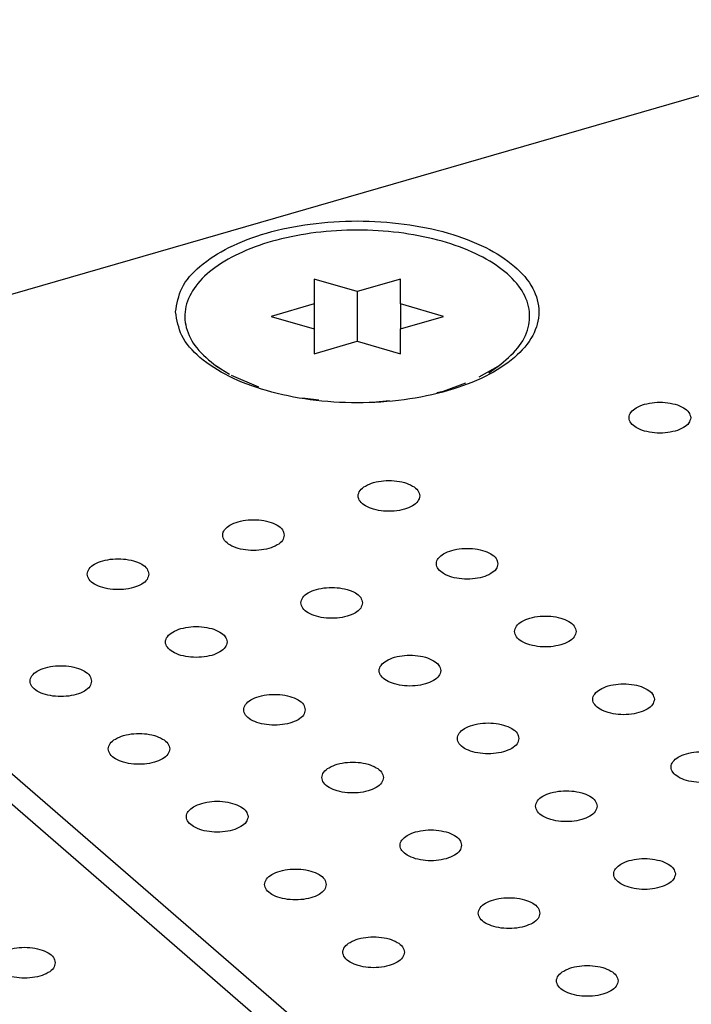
# Model space of a CAD drawing. Header units: inches. Extents: x 0 to 841, y 0 to 594.
# Tile 65 of 84: x 582 to 593, y 393 to 409. Entities that reach past the tile are written whole.
import ezdxf

# ---------------------------------------------------------------- set-up
doc = ezdxf.new("R2010")
doc.units = ezdxf.units.IN

# ---------------------------------------------------------------- blocks, each defined once
blk = doc.blocks.new('E8021-26512__263', base_point=(556.246, 341.298))
at = {"color": 7, "linetype": 'Continuous'}
blk.add_line((631.361, 353.352), (578.131, 399.449), dxfattribs=at)
blk.add_open_spline([(582.221, 393.951), (582.214, 393.981), (582.197, 394.049), (582.097, 394.122), (581.966, 394.174), (581.806, 394.202), (581.637, 394.202), (581.477, 394.174), (581.344, 394.122), (581.249, 394.049), (581.209, 393.951), (581.249, 393.852), (581.344, 393.78), (581.477, 393.727), (581.637, 393.699), (581.806, 393.699), (581.966, 393.727), (582.097, 393.78), (582.197, 393.852), (582.214, 393.92), (582.221, 393.951)], degree=3, knots=[0, 0, 0, 0, 0.090666, 0.205523, 0.349779, 0.515635, 0.689283, 0.855139, 0.999394, 1.114251, 1.204917, 1.295583, 1.410441, 1.554696, 1.720552, 1.8942, 2.060056, 2.204311, 2.319168, 2.409834, 2.409834, 2.409834, 2.409834], dxfattribs=at)
blk = doc.blocks.new('E8021-66412_MUXIP01_4', base_point=(556.246, 341.298))
blk.add_blockref('E8021-26512__263', (556.246, 341.298))
blk = doc.blocks.new('E8021-26512__267', base_point=(578.243, 347.648))
at = {"color": 7, "linetype": 'Continuous'}
for p, q in [((596.949, 409.253), (578.243, 403.853)), ((578.779, 399.389), (631.579, 353.662))]:
    blk.add_line(p, q, dxfattribs=at)
for points, knots in [([(584.174, 404.511), (584.197, 404.379), (584.246, 404.092), (584.584, 403.733), (585.057, 403.436), (585.668, 403.21), (586.371, 403.068), (587.124, 403.02), (587.877, 403.068), (588.581, 403.21), (589.191, 403.436), (589.669, 403.733), (589.991, 404.092), (590.113, 404.511), (589.991, 404.93), (589.669, 405.289), (589.191, 405.587), (588.581, 405.813), (587.877, 405.954), (587.124, 406.003), (586.371, 405.954), (585.668, 405.813), (585.057, 405.587), (584.584, 405.289), (584.246, 404.93), (584.197, 404.643), (584.174, 404.511)], [0, 0, 0, 0, 0.39477, 0.856726, 1.416282, 2.07067, 2.797253, 3.562421, 4.327589, 5.054172, 5.70856, 6.268116, 6.730072, 7.124842, 7.519612, 7.981568, 8.541124, 9.195512, 9.922095, 10.687263, 11.452431, 12.179014, 12.833402, 13.392958, 13.854914, 14.249684, 14.249684, 14.249684, 14.249684]), ([(592.539, 402.795), (592.532, 402.825), (592.515, 402.894), (592.415, 402.966), (592.284, 403.019), (592.124, 403.046), (591.955, 403.046), (591.795, 403.019), (591.662, 402.966), (591.567, 402.894), (591.527, 402.795), (591.567, 402.696), (591.662, 402.624), (591.795, 402.571), (591.955, 402.544), (592.124, 402.544), (592.284, 402.571), (592.415, 402.624), (592.515, 402.696), (592.532, 402.765), (592.539, 402.795)], [0, 0, 0, 0, 0.090666, 0.205523, 0.349779, 0.515635, 0.689283, 0.855139, 0.999394, 1.114251, 1.204917, 1.295583, 1.410441, 1.554696, 1.720552, 1.8942, 2.060056, 2.204311, 2.319168, 2.409834, 2.409834, 2.409834, 2.409834]), ([(588.14, 401.525), (588.132, 401.555), (588.116, 401.624), (588.015, 401.696), (587.885, 401.749), (587.724, 401.776), (587.555, 401.776), (587.395, 401.749), (587.263, 401.696), (587.168, 401.624), (587.127, 401.525), (587.168, 401.426), (587.263, 401.354), (587.395, 401.301), (587.555, 401.274), (587.724, 401.274), (587.885, 401.301), (588.015, 401.354), (588.116, 401.426), (588.132, 401.495), (588.14, 401.525)], [0, 0, 0, 0, 0.090666, 0.205523, 0.349779, 0.515635, 0.689283, 0.855139, 0.999394, 1.114251, 1.204917, 1.295583, 1.410441, 1.554696, 1.720552, 1.8942, 2.060056, 2.204311, 2.319168, 2.409834, 2.409834, 2.409834, 2.409834]), ([(585.94, 400.89), (585.933, 400.92), (585.916, 400.989), (585.816, 401.061), (585.685, 401.114), (585.524, 401.141), (585.355, 401.141), (585.196, 401.114), (585.063, 401.061), (584.968, 400.989), (584.928, 400.89), (584.968, 400.791), (585.063, 400.719), (585.196, 400.666), (585.355, 400.639), (585.524, 400.639), (585.685, 400.666), (585.816, 400.719), (585.916, 400.791), (585.933, 400.86), (585.94, 400.89)], [0, 0, 0, 0, 0.090666, 0.205523, 0.349779, 0.515635, 0.689283, 0.855139, 0.999394, 1.114251, 1.204917, 1.295583, 1.410441, 1.554696, 1.720552, 1.8942, 2.060056, 2.204311, 2.319168, 2.409834, 2.409834, 2.409834, 2.409834]), ([(589.41, 400.425), (589.402, 400.455), (589.386, 400.524), (589.285, 400.596), (589.155, 400.649), (588.994, 400.676), (588.825, 400.676), (588.665, 400.649), (588.533, 400.596), (588.438, 400.524), (588.397, 400.425), (588.438, 400.327), (588.533, 400.254), (588.665, 400.201), (588.825, 400.174), (588.994, 400.174), (589.155, 400.201), (589.285, 400.254), (589.386, 400.327), (589.402, 400.395), (589.41, 400.425)], [0, 0, 0, 0, 0.090666, 0.205523, 0.349779, 0.515635, 0.689283, 0.855139, 0.999394, 1.114251, 1.204917, 1.295583, 1.410441, 1.554696, 1.720552, 1.8942, 2.060056, 2.204311, 2.319168, 2.409834, 2.409834, 2.409834, 2.409834]), ([(583.74, 400.255), (583.733, 400.285), (583.717, 400.354), (583.616, 400.426), (583.485, 400.479), (583.325, 400.506), (583.156, 400.506), (582.996, 400.479), (582.863, 400.426), (582.768, 400.354), (582.728, 400.255), (582.768, 400.156), (582.863, 400.084), (582.996, 400.031), (583.156, 400.004), (583.325, 400.004), (583.485, 400.031), (583.616, 400.084), (583.717, 400.156), (583.733, 400.225), (583.74, 400.255)], [0, 0, 0, 0, 0.090666, 0.205523, 0.349779, 0.515635, 0.689283, 0.855139, 0.999394, 1.114251, 1.204917, 1.295583, 1.410441, 1.554696, 1.720552, 1.8942, 2.060056, 2.204311, 2.319168, 2.409834, 2.409834, 2.409834, 2.409834]), ([(587.21, 399.79), (587.203, 399.82), (587.186, 399.889), (587.086, 399.961), (586.955, 400.014), (586.794, 400.041), (586.625, 400.041), (586.466, 400.014), (586.333, 399.961), (586.238, 399.889), (586.198, 399.79), (586.238, 399.692), (586.333, 399.619), (586.466, 399.566), (586.625, 399.539), (586.794, 399.539), (586.955, 399.566), (587.086, 399.619), (587.186, 399.692), (587.203, 399.76), (587.21, 399.79)], [0, 0, 0, 0, 0.090666, 0.205523, 0.349779, 0.515635, 0.689283, 0.855139, 0.999394, 1.114251, 1.204917, 1.295583, 1.410441, 1.554696, 1.720552, 1.8942, 2.060056, 2.204311, 2.319168, 2.409834, 2.409834, 2.409834, 2.409834]), ([(590.68, 399.325), (590.672, 399.355), (590.656, 399.424), (590.555, 399.496), (590.425, 399.549), (590.264, 399.577), (590.095, 399.577), (589.935, 399.549), (589.803, 399.496), (589.708, 399.424), (589.667, 399.325), (589.708, 399.227), (589.803, 399.154), (589.935, 399.102), (590.095, 399.074), (590.264, 399.074), (590.425, 399.102), (590.555, 399.154), (590.656, 399.227), (590.672, 399.295), (590.68, 399.325)], [0, 0, 0, 0, 0.090666, 0.205523, 0.349779, 0.515635, 0.689283, 0.855139, 0.999394, 1.114251, 1.204917, 1.295583, 1.410441, 1.554696, 1.720552, 1.8942, 2.060056, 2.204311, 2.319168, 2.409834, 2.409834, 2.409834, 2.409834]), ([(585.01, 399.155), (585.003, 399.185), (584.987, 399.254), (584.886, 399.326), (584.755, 399.379), (584.595, 399.406), (584.426, 399.406), (584.266, 399.379), (584.133, 399.326), (584.038, 399.254), (583.998, 399.155), (584.038, 399.057), (584.133, 398.984), (584.266, 398.931), (584.426, 398.904), (584.595, 398.904), (584.755, 398.931), (584.886, 398.984), (584.987, 399.057), (585.003, 399.125), (585.01, 399.155)], [0, 0, 0, 0, 0.090666, 0.205523, 0.349779, 0.515635, 0.689283, 0.855139, 0.999394, 1.114251, 1.204917, 1.295583, 1.410441, 1.554696, 1.720552, 1.8942, 2.060056, 2.204311, 2.319168, 2.409834, 2.409834, 2.409834, 2.409834]), ([(588.48, 398.69), (588.473, 398.72), (588.456, 398.789), (588.356, 398.861), (588.225, 398.914), (588.064, 398.942), (587.895, 398.942), (587.736, 398.914), (587.603, 398.861), (587.508, 398.789), (587.468, 398.69), (587.508, 398.592), (587.603, 398.519), (587.736, 398.467), (587.895, 398.439), (588.064, 398.439), (588.225, 398.467), (588.356, 398.519), (588.456, 398.592), (588.473, 398.66), (588.48, 398.69)], [0, 0, 0, 0, 0.090666, 0.205523, 0.349779, 0.515635, 0.689283, 0.855139, 0.999394, 1.114251, 1.204917, 1.295583, 1.410441, 1.554696, 1.720552, 1.8942, 2.060056, 2.204311, 2.319168, 2.409834, 2.409834, 2.409834, 2.409834]), ([(582.811, 398.52), (582.803, 398.55), (582.787, 398.619), (582.686, 398.691), (582.556, 398.744), (582.395, 398.771), (582.226, 398.771), (582.066, 398.744), (581.933, 398.691), (581.839, 398.619), (581.798, 398.52), (581.839, 398.422), (581.933, 398.349), (582.066, 398.296), (582.226, 398.269), (582.395, 398.269), (582.556, 398.296), (582.686, 398.349), (582.787, 398.422), (582.803, 398.49), (582.811, 398.52)], [0, 0, 0, 0, 0.090666, 0.205523, 0.349779, 0.515635, 0.689283, 0.855139, 0.999394, 1.114251, 1.204917, 1.295583, 1.410441, 1.554696, 1.720552, 1.8942, 2.060056, 2.204311, 2.319168, 2.409834, 2.409834, 2.409834, 2.409834]), ([(591.95, 398.225), (591.942, 398.256), (591.926, 398.324), (591.825, 398.396), (591.695, 398.449), (591.534, 398.477), (591.365, 398.477), (591.205, 398.449), (591.073, 398.396), (590.978, 398.324), (590.937, 398.225), (590.978, 398.127), (591.073, 398.054), (591.205, 398.002), (591.365, 397.974), (591.534, 397.974), (591.695, 398.002), (591.825, 398.054), (591.926, 398.127), (591.942, 398.195), (591.95, 398.225)], [0, 0, 0, 0, 0.090666, 0.205523, 0.349779, 0.515635, 0.689283, 0.855139, 0.999394, 1.114251, 1.204917, 1.295583, 1.410441, 1.554696, 1.720552, 1.8942, 2.060056, 2.204311, 2.319168, 2.409834, 2.409834, 2.409834, 2.409834]), ([(586.28, 398.055), (586.273, 398.085), (586.257, 398.154), (586.156, 398.226), (586.025, 398.279), (585.865, 398.307), (585.696, 398.307), (585.536, 398.279), (585.403, 398.226), (585.308, 398.154), (585.268, 398.055), (585.308, 397.957), (585.403, 397.884), (585.536, 397.832), (585.696, 397.804), (585.865, 397.804), (586.025, 397.832), (586.156, 397.884), (586.257, 397.957), (586.273, 398.025), (586.28, 398.055)], [0, 0, 0, 0, 0.090666, 0.205523, 0.349779, 0.515635, 0.689283, 0.855139, 0.999394, 1.114251, 1.204917, 1.295583, 1.410441, 1.554696, 1.720552, 1.8942, 2.060056, 2.204311, 2.319168, 2.409834, 2.409834, 2.409834, 2.409834]), ([(589.75, 397.59), (589.743, 397.621), (589.726, 397.689), (589.626, 397.761), (589.495, 397.814), (589.334, 397.842), (589.165, 397.842), (589.006, 397.814), (588.873, 397.761), (588.778, 397.689), (588.738, 397.59), (588.778, 397.492), (588.873, 397.419), (589.006, 397.367), (589.165, 397.339), (589.334, 397.339), (589.495, 397.367), (589.626, 397.419), (589.726, 397.492), (589.743, 397.56), (589.75, 397.59)], [0, 0, 0, 0, 0.090666, 0.205523, 0.349779, 0.515635, 0.689283, 0.855139, 0.999394, 1.114251, 1.204917, 1.295583, 1.410441, 1.554696, 1.720552, 1.8942, 2.060056, 2.204311, 2.319168, 2.409834, 2.409834, 2.409834, 2.409834]), ([(584.081, 397.42), (584.073, 397.45), (584.057, 397.519), (583.956, 397.591), (583.826, 397.644), (583.665, 397.672), (583.496, 397.672), (583.336, 397.644), (583.203, 397.591), (583.109, 397.519), (583.068, 397.42), (583.109, 397.322), (583.203, 397.249), (583.336, 397.197), (583.496, 397.169), (583.665, 397.169), (583.826, 397.197), (583.956, 397.249), (584.057, 397.322), (584.073, 397.39), (584.081, 397.42)], [0, 0, 0, 0, 0.090666, 0.205523, 0.349779, 0.515635, 0.689283, 0.855139, 0.999394, 1.114251, 1.204917, 1.295583, 1.410441, 1.554696, 1.720552, 1.8942, 2.060056, 2.204311, 2.319168, 2.409834, 2.409834, 2.409834, 2.409834]), ([(593.22, 397.126), (593.212, 397.156), (593.196, 397.224), (593.095, 397.297), (592.965, 397.349), (592.804, 397.377), (592.635, 397.377), (592.475, 397.349), (592.343, 397.297), (592.248, 397.224), (592.207, 397.126), (592.248, 397.027), (592.343, 396.955), (592.475, 396.902), (592.635, 396.874), (592.804, 396.874), (592.965, 396.902), (593.095, 396.955), (593.196, 397.027), (593.212, 397.095), (593.22, 397.126)], [0, 0, 0, 0, 0.090666, 0.205523, 0.349779, 0.515635, 0.689283, 0.855139, 0.999394, 1.114251, 1.204917, 1.295583, 1.410441, 1.554696, 1.720552, 1.8942, 2.060056, 2.204311, 2.319168, 2.409834, 2.409834, 2.409834, 2.409834]), ([(587.55, 396.955), (587.543, 396.986), (587.527, 397.054), (587.426, 397.126), (587.295, 397.179), (587.135, 397.207), (586.966, 397.207), (586.806, 397.179), (586.673, 397.126), (586.578, 397.054), (586.538, 396.955), (586.578, 396.857), (586.673, 396.784), (586.806, 396.732), (586.966, 396.704), (587.135, 396.704), (587.295, 396.732), (587.426, 396.784), (587.527, 396.857), (587.543, 396.925), (587.55, 396.955)], [0, 0, 0, 0, 0.090666, 0.205523, 0.349779, 0.515635, 0.689283, 0.855139, 0.999394, 1.114251, 1.204917, 1.295583, 1.410441, 1.554696, 1.720552, 1.8942, 2.060056, 2.204311, 2.319168, 2.409834, 2.409834, 2.409834, 2.409834]), ([(591.02, 396.491), (591.013, 396.521), (590.996, 396.589), (590.896, 396.662), (590.765, 396.714), (590.604, 396.742), (590.435, 396.742), (590.276, 396.714), (590.143, 396.662), (590.048, 396.589), (590.008, 396.491), (590.048, 396.392), (590.143, 396.32), (590.276, 396.267), (590.435, 396.239), (590.604, 396.239), (590.765, 396.267), (590.896, 396.32), (590.996, 396.392), (591.013, 396.46), (591.02, 396.491)], [0, 0, 0, 0, 0.090666, 0.205523, 0.349779, 0.515635, 0.689283, 0.855139, 0.999394, 1.114251, 1.204917, 1.295583, 1.410441, 1.554696, 1.720552, 1.8942, 2.060056, 2.204311, 2.319168, 2.409834, 2.409834, 2.409834, 2.409834]), ([(585.351, 396.32), (585.343, 396.351), (585.327, 396.419), (585.226, 396.491), (585.096, 396.544), (584.935, 396.572), (584.766, 396.572), (584.606, 396.544), (584.473, 396.491), (584.379, 396.419), (584.338, 396.32), (584.379, 396.222), (584.473, 396.149), (584.606, 396.097), (584.766, 396.069), (584.935, 396.069), (585.096, 396.097), (585.226, 396.149), (585.327, 396.222), (585.343, 396.29), (585.351, 396.32)], [0, 0, 0, 0, 0.090666, 0.205523, 0.349779, 0.515635, 0.689283, 0.855139, 0.999394, 1.114251, 1.204917, 1.295583, 1.410441, 1.554696, 1.720552, 1.8942, 2.060056, 2.204311, 2.319168, 2.409834, 2.409834, 2.409834, 2.409834]), ([(588.82, 395.856), (588.813, 395.886), (588.797, 395.954), (588.696, 396.027), (588.565, 396.079), (588.405, 396.107), (588.236, 396.107), (588.076, 396.079), (587.943, 396.027), (587.848, 395.954), (587.808, 395.856), (587.848, 395.757), (587.943, 395.685), (588.076, 395.632), (588.236, 395.604), (588.405, 395.604), (588.565, 395.632), (588.696, 395.685), (588.797, 395.757), (588.813, 395.825), (588.82, 395.856)], [0, 0, 0, 0, 0.090666, 0.205523, 0.349779, 0.515635, 0.689283, 0.855139, 0.999394, 1.114251, 1.204917, 1.295583, 1.410441, 1.554696, 1.720552, 1.8942, 2.060056, 2.204311, 2.319168, 2.409834, 2.409834, 2.409834, 2.409834]), ([(592.29, 395.391), (592.283, 395.421), (592.266, 395.489), (592.166, 395.562), (592.035, 395.614), (591.874, 395.642), (591.705, 395.642), (591.546, 395.614), (591.413, 395.562), (591.318, 395.489), (591.278, 395.391), (591.318, 395.292), (591.413, 395.22), (591.546, 395.167), (591.705, 395.139), (591.874, 395.139), (592.035, 395.167), (592.166, 395.22), (592.266, 395.292), (592.283, 395.361), (592.29, 395.391)], [0, 0, 0, 0, 0.090666, 0.205523, 0.349779, 0.515635, 0.689283, 0.855139, 0.999394, 1.114251, 1.204917, 1.295583, 1.410441, 1.554696, 1.720552, 1.8942, 2.060056, 2.204311, 2.319168, 2.409834, 2.409834, 2.409834, 2.409834]), ([(586.621, 395.221), (586.613, 395.251), (586.597, 395.319), (586.496, 395.392), (586.366, 395.444), (586.205, 395.472), (586.036, 395.472), (585.876, 395.444), (585.743, 395.392), (585.649, 395.319), (585.608, 395.221), (585.649, 395.122), (585.743, 395.05), (585.876, 394.997), (586.036, 394.969), (586.205, 394.969), (586.366, 394.997), (586.496, 395.05), (586.597, 395.122), (586.613, 395.19), (586.621, 395.221)], [0, 0, 0, 0, 0.090666, 0.205523, 0.349779, 0.515635, 0.689283, 0.855139, 0.999394, 1.114251, 1.204917, 1.295583, 1.410441, 1.554696, 1.720552, 1.8942, 2.060056, 2.204311, 2.319168, 2.409834, 2.409834, 2.409834, 2.409834]), ([(590.09, 394.756), (590.083, 394.786), (590.067, 394.854), (589.966, 394.927), (589.835, 394.979), (589.675, 395.007), (589.506, 395.007), (589.346, 394.979), (589.213, 394.927), (589.118, 394.854), (589.078, 394.756), (589.118, 394.657), (589.213, 394.585), (589.346, 394.532), (589.506, 394.504), (589.675, 394.504), (589.835, 394.532), (589.966, 394.585), (590.067, 394.657), (590.083, 394.726), (590.09, 394.756)], [0, 0, 0, 0, 0.090666, 0.205523, 0.349779, 0.515635, 0.689283, 0.855139, 0.999394, 1.114251, 1.204917, 1.295583, 1.410441, 1.554696, 1.720552, 1.8942, 2.060056, 2.204311, 2.319168, 2.409834, 2.409834, 2.409834, 2.409834]), ([(587.891, 394.121), (587.883, 394.151), (587.867, 394.219), (587.766, 394.292), (587.636, 394.344), (587.475, 394.372), (587.306, 394.372), (587.146, 394.344), (587.013, 394.292), (586.919, 394.219), (586.878, 394.121), (586.919, 394.022), (587.013, 393.95), (587.146, 393.897), (587.306, 393.869), (587.475, 393.869), (587.636, 393.897), (587.766, 393.95), (587.867, 394.022), (587.883, 394.091), (587.891, 394.121)], [0, 0, 0, 0, 0.090666, 0.205523, 0.349779, 0.515635, 0.689283, 0.855139, 0.999394, 1.114251, 1.204917, 1.295583, 1.410441, 1.554696, 1.720552, 1.8942, 2.060056, 2.204311, 2.319168, 2.409834, 2.409834, 2.409834, 2.409834]), ([(591.36, 393.656), (591.353, 393.686), (591.337, 393.754), (591.236, 393.827), (591.105, 393.879), (590.945, 393.907), (590.776, 393.907), (590.616, 393.879), (590.483, 393.827), (590.388, 393.754), (590.348, 393.656), (590.388, 393.557), (590.483, 393.485), (590.616, 393.432), (590.776, 393.405), (590.945, 393.405), (591.105, 393.432), (591.236, 393.485), (591.337, 393.557), (591.353, 393.626), (591.36, 393.656)], [0, 0, 0, 0, 0.090666, 0.205523, 0.349779, 0.515635, 0.689283, 0.855139, 0.999394, 1.114251, 1.204917, 1.295583, 1.410441, 1.554696, 1.720552, 1.8942, 2.060056, 2.204311, 2.319168, 2.409834, 2.409834, 2.409834, 2.409834])]:
    blk.add_open_spline(points, degree=3, knots=knots, dxfattribs=at)
blk = doc.blocks.new('0515-2032_1__268', base_point=(584.289, 403.051))
at = {"color": 7, "linetype": 'Continuous'}
for p, q in [((586.424, 405.045), (586.424, 404.641)), ((587.124, 404.843), (586.424, 405.045)), ((587.824, 405.045), (587.124, 404.843)), ((587.824, 404.641), (587.824, 405.045)), ((587.124, 404.843), (587.124, 404.034)), ((586.424, 404.641), (585.724, 404.439)), ((586.424, 404.641), (586.424, 404.237)), ((587.824, 404.641), (587.824, 404.237)), ((588.524, 404.439), (587.824, 404.641)), ((585.724, 404.439), (586.424, 404.237)), ((587.824, 404.237), (588.524, 404.439)), ((586.424, 404.237), (586.424, 403.832)), ((587.824, 403.832), (587.824, 404.237)), ((586.424, 403.832), (587.124, 404.034)), ((587.124, 404.034), (587.824, 403.832)), ((584.838, 403.63), (585.05, 403.5)), ((584.909, 403.58), (584.838, 403.63)), ((589.103, 403.455), (589.411, 403.63)), ((589.259, 403.523), (589.411, 403.63)), ((585.079, 403.483), (585.519, 403.294)), ((588.524, 403.226), (588.888, 403.36)), ((586.235, 403.117), (586.501, 403.082)), ((588.419, 403.203), (588.524, 403.226)), ((587.428, 403.051), (587.647, 403.072))]:
    blk.add_line(p, q, dxfattribs=at)
blk.add_open_spline([(589.411, 403.63), (589.526, 403.722), (589.737, 403.892), (589.926, 404.24), (589.934, 404.613), (589.753, 404.961), (589.425, 405.26), (588.973, 405.508), (588.418, 405.695), (587.79, 405.812), (587.124, 405.852), (586.459, 405.812), (585.831, 405.695), (585.276, 405.508), (584.824, 405.26), (584.496, 404.961), (584.315, 404.613), (584.322, 404.24), (584.512, 403.892), (584.723, 403.722), (584.838, 403.63)], degree=3, knots=[0, 0, 0, 0, 0.439001, 0.808336, 1.147622, 1.513369, 1.947025, 2.462206, 3.052064, 3.697446, 4.372205, 5.046963, 5.692344, 6.282201, 6.797381, 7.231036, 7.596782, 7.936068, 8.305404, 8.744406, 8.744406, 8.744406, 8.744406], dxfattribs=at)
blk = doc.blocks.new('E8021-66412_MUXIP01_5', base_point=(578.243, 347.648))
for name, p in [('E8021-26512__267', (578.243, 347.648)), ('0515-2032_1__268', (584.289, 403.051))]:
    blk.add_blockref(name, p)
blk = doc.blocks.new('E8021-96570__289', base_point=(48.856, 135.123))
for name, p in [('E8021-66412_MUXIP01_5', (578.243, 347.648)), ('E8021-66412_MUXIP01_4', (556.246, 341.298))]:
    blk.add_blockref(name, p)
blk = doc.blocks.new('Gen1', base_point=(425.6, 319.556))
blk.add_blockref('E8021-96570__289', (48.856, 135.123))

msp = doc.modelspace()

# ---------------------------------------------------------------- block references
msp.add_blockref('Gen1', (425.6, 319.556))

doc.saveas('drawing.dxf')
